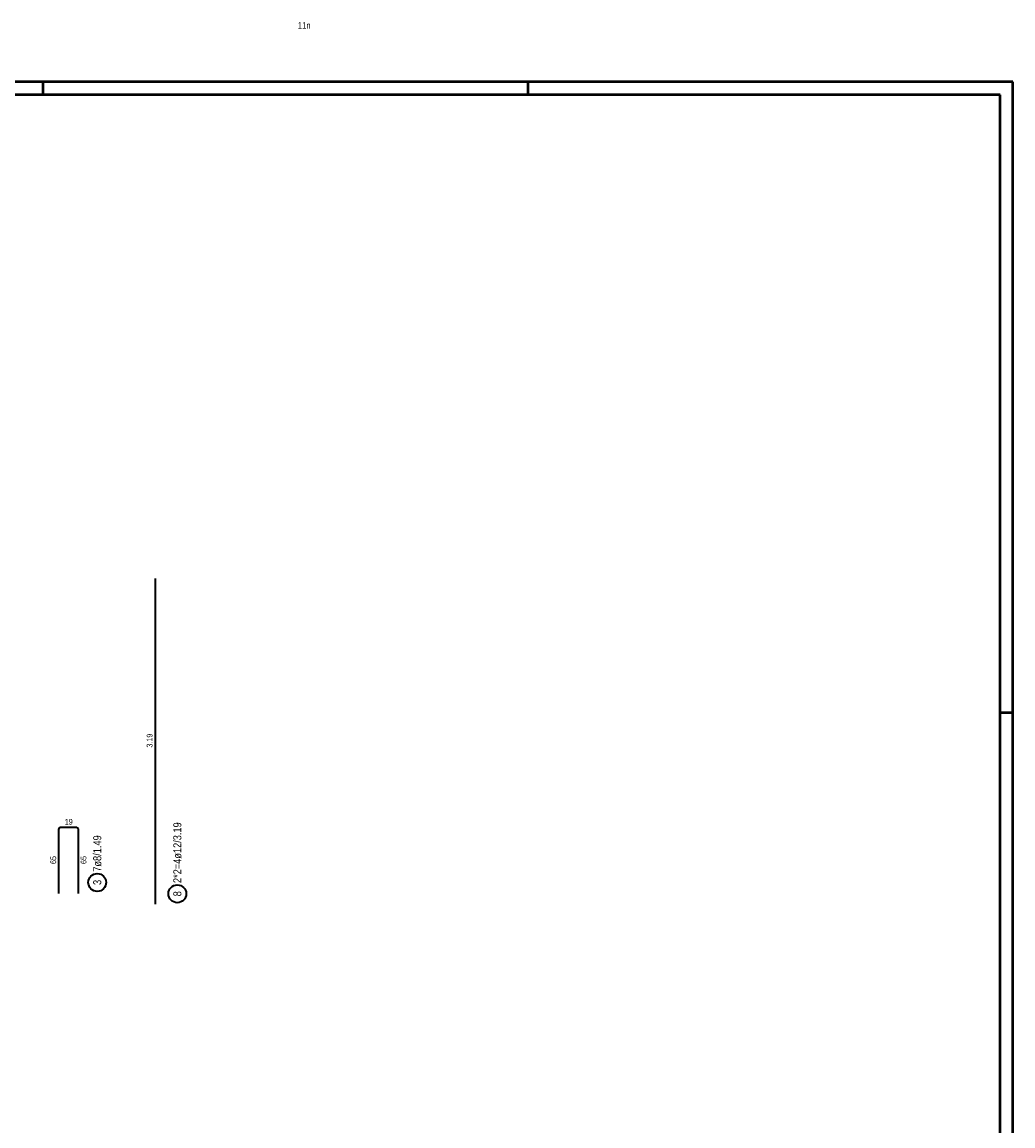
# Model space of a CAD drawing. Header units: millimetres. Extents: x -47 to 138, y -47 to 66.
# Tile 17 of 20: x 40 to 59, y 22 to 43. Entities that reach past the tile are written whole.
import ezdxf
from ezdxf.enums import TextEntityAlignment as Align

# ---------------------------------------------------------------- set-up
doc = ezdxf.new("R2010")
doc.units = ezdxf.units.MM
doc.styles.add('Arial Narrow', font='ARIALN.TTF')

msp = doc.modelspace()

# ---------------------------------------------------------------- linework, layer by layer
at = {"color": 4, "linetype": 'Continuous', "lineweight": 50}
for p, q in [((59.45, 42.05), (0, 42.05)), ((59.45, 0), (59.45, 42.05)), ((59.2, 41.8), (1, 41.8)), ((59.2, 0.25), (59.2, 41.8))]:
    msp.add_line(p, q, dxfattribs=at)
at = {"color": 4, "linetype": 'Continuous', "lineweight": 50, "ltscale": 0.5}
for p, q in [((40.45, 42.05), (40.45, 41.8)), ((49.95, 42.05), (49.95, 41.8)), ((59.45, 29.7), (59.2, 29.7))]:
    msp.add_line(p, q, dxfattribs=at)
at = {"color": 2, "linetype": 'Continuous', "lineweight": 35, "ltscale": 0.5}
for p, q in [((42.647405, 32.331188), (42.647405, 31.331188)), ((42.647405, 31.331188), (42.647405, 27.311188)), ((40.793234, 27.459324), (41.109234, 27.459324)), ((40.761234, 26.159324), (40.761234, 27.427324)), ((41.141234, 27.427324), (41.141234, 26.159324)), ((42.647405, 27.311188), (42.647405, 25.951188))]:
    msp.add_line(p, q, dxfattribs=at)
for centre in [(41.516234, 26.377905), (43.084572, 26.156217)]:
    msp.add_circle(centre, 0.175, dxfattribs=at)
for centre, start, end in [((40.793234, 27.427324), 90, 180), ((41.109234, 27.427324), 0, 90)]:
    msp.add_arc(centre, 0.032, start, end, dxfattribs=at)

# ---------------------------------------------------------------- texts
at = {"color": 3, "lineweight": 25, "style": 'Arial Narrow'}
msp.add_text('11n', height=0.13, dxfattribs=at).set_placement((45.570176, 43.156988), align=Align.MIDDLE_CENTER)
at = {"color": 3, "lineweight": 25, "char_height": 0.1125, "attachment_point": 1, "rotation": 90, "line_spacing_factor": 0.9, "style": 'Arial Narrow'}
for s, insert in [('3.19', (42.484905, 29.017438)), ('65', (40.598734, 26.738449)), ('65', (41.191234, 26.738449))]:
    msp.add_mtext(s, dxfattribs=dict(at, insert=insert))
at = {"color": 2, "lineweight": 35, "char_height": 0.1575, "attachment_point": 1, "rotation": 90, "line_spacing_factor": 0.9, "style": 'Arial Narrow'}
for s, insert in [('2*2=4ø12/3.19', (43.005822, 26.366217)), ('7ø8/1.49', (41.437484, 26.587905)), ('3', (41.437484, 26.328293)), ('8', (43.005822, 26.106604))]:
    msp.add_mtext(s, dxfattribs=dict(at, insert=insert))
at = {"color": 3, "lineweight": 25, "insert": (40.880359, 27.621824), "char_height": 0.1125, "attachment_point": 1, "line_spacing_factor": 0.9, "style": 'Arial Narrow'}
msp.add_mtext('19', dxfattribs=at)

doc.saveas('drawing.dxf')
